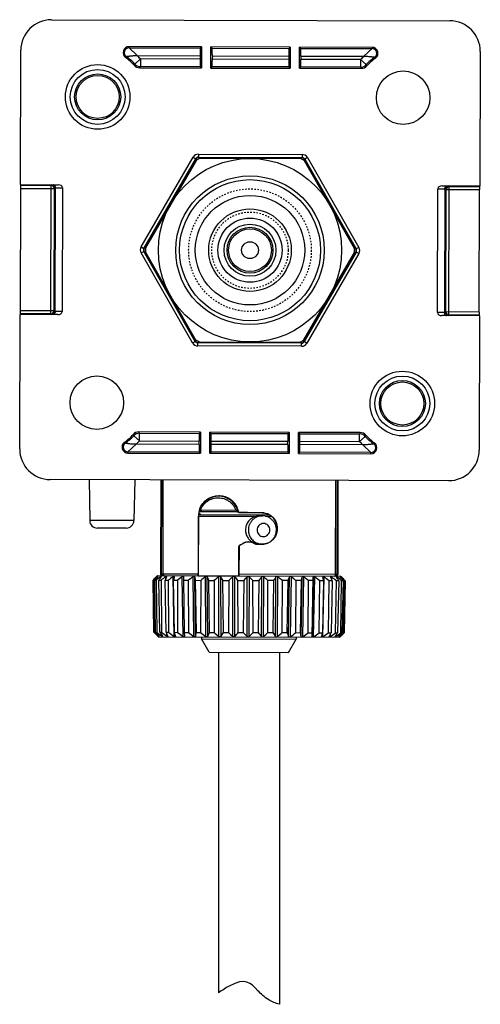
# Model space of a CAD drawing. Header units: inches. Extents: x 14 to 506, y -218 to 309.
# Tile 11 of 21: x 143 to 174, y 81 to 145. Entities that reach past the tile are written whole.
import ezdxf

# ---------------------------------------------------------------- set-up
doc = ezdxf.new("R2010")
doc.units = ezdxf.units.IN
doc.header["$LTSCALE"] = 0.595472
doc.header["$MEASUREMENT"] = 0
doc.linetypes.add('HIDDEN', pattern=[0.2, 0.1, -0.1])
doc.layers.get('0').update_dxf_attribs({"linetype": 'CONTINUOUS'})
doc.layers.add('02___PRT_ALL_AXES', color=7, linetype='CONTINUOUS')
doc.layers.add('DEFAULT_2', color=8, linetype='HIDDEN')

msp = doc.modelspace()

# ---------------------------------------------------------------- linework, layer by layer
at = {"color": 7, "linetype": 'Continuous'}
for p, q in [((145.441, 144.946), (171.519, 144.876)), ((150.523, 143.184), (150.523, 143.102)), ((155.266, 143.171), (150.523, 143.184)), ((150.523, 143.102), (155.184, 143.089)), ((151.055, 142.601), (150.523, 143.102)), ((155.184, 143.089), (155.266, 143.171)), ((155.266, 143.171), (155.263, 141.79)), ((155.881, 141.788), (155.885, 143.17)), ((155.967, 143.087), (155.885, 143.17)), ((161.066, 143.156), (155.885, 143.17)), ((155.967, 143.087), (160.984, 143.074)), ((160.984, 143.074), (161.066, 143.156)), ((161.066, 143.156), (161.062, 141.774)), ((161.681, 141.772), (161.685, 143.154)), ((161.767, 143.072), (161.685, 143.154)), ((166.428, 143.141), (161.685, 143.154)), ((161.767, 143.072), (166.428, 143.059)), ((166.428, 143.059), (165.893, 142.56)), ((166.428, 143.141), (166.428, 143.059)), ((143.412, 134.16), (143.436, 142.952)), ((150.296, 142.475), (150.343, 142.542)), ((151.265, 142.383), (150.891, 142.051)), ((151.055, 142.601), (155.174, 142.589)), ((151.265, 142.383), (151.263, 141.883)), ((155.173, 142.372), (151.265, 142.383)), ((155.174, 142.589), (155.173, 142.372)), ((155.974, 142.587), (155.973, 142.37)), ((160.973, 142.356), (155.973, 142.37)), ((155.974, 142.587), (160.974, 142.574)), ((160.974, 142.574), (160.973, 142.356)), ((161.774, 142.572), (161.773, 142.354)), ((165.682, 142.344), (161.773, 142.354)), ((161.774, 142.572), (165.893, 142.56)), ((165.682, 142.344), (165.681, 141.844)), ((165.682, 142.344), (166.054, 142.01)), ((166.651, 142.43), (166.604, 142.498)), ((173.514, 142.87), (173.49, 134.078)), ((151.226, 141.801), (155.263, 141.79)), ((155.181, 141.872), (151.263, 141.883)), ((155.181, 141.872), (155.263, 141.79)), ((155.963, 141.87), (155.881, 141.788)), ((155.881, 141.788), (161.062, 141.774)), ((160.981, 141.856), (155.963, 141.87)), ((160.981, 141.856), (161.062, 141.774)), ((161.763, 141.854), (161.681, 141.772)), ((161.681, 141.772), (165.718, 141.761)), ((165.681, 141.844), (161.763, 141.854)), ((151.312, 130.091), (154.719, 135.955)), ((154.719, 135.955), (154.892, 135.854)), ((155.066, 136.154), (155.065, 135.954)), ((155.065, 135.954), (155.078, 135.931)), ((155.065, 135.954), (161.847, 135.935)), ((155.066, 136.154), (161.847, 136.135)), ((155.078, 135.931), (161.833, 135.913)), ((161.847, 135.935), (161.833, 135.913)), ((161.847, 136.135), (161.847, 135.935)), ((162.193, 135.935), (162.019, 135.835)), ((162.193, 135.935), (165.568, 130.053)), ((151.485, 129.991), (154.892, 135.854)), ((151.512, 129.991), (154.905, 135.832)), ((154.912, 135.744), (151.591, 130.028)), ((154.892, 135.854), (154.905, 135.832)), ((161.761, 135.863), (155.151, 135.881)), ((165.288, 129.991), (161.999, 135.724)), ((162.019, 135.835), (162.006, 135.812)), ((162.006, 135.812), (165.368, 129.953)), ((162.019, 135.835), (165.394, 129.953)), ((143.412, 134.16), (143.434, 134.116)), ((143.412, 134.16), (145.877, 134.153)), ((143.434, 134.116), (145.415, 134.111)), ((145.392, 125.704), (145.415, 134.111)), ((145.415, 134.111), (145.449, 134.144)), ((145.449, 134.144), (145.568, 134.149)), ((145.568, 134.149), (145.877, 134.153)), ((171.025, 134.085), (173.49, 134.078)), ((171.025, 134.085), (171.334, 134.079)), ((171.334, 134.079), (171.453, 134.074)), ((171.453, 134.074), (171.487, 134.04)), ((171.464, 125.633), (171.487, 134.04)), ((171.487, 134.04), (173.468, 134.035)), ((173.49, 134.078), (173.468, 134.035)), ((143.413, 125.909), (143.435, 133.916)), ((143.435, 133.916), (145.615, 133.91)), ((145.615, 133.91), (145.593, 125.903)), ((145.615, 133.91), (145.648, 133.944)), ((145.626, 125.87), (145.648, 133.944)), ((145.648, 133.944), (145.708, 133.948)), ((145.686, 125.865), (145.708, 133.948)), ((145.708, 133.948), (146.158, 133.955)), ((146.158, 133.955), (146.136, 125.856)), ((170.72, 125.789), (170.742, 133.888)), ((170.742, 133.888), (171.193, 133.879)), ((171.193, 133.879), (171.171, 125.796)), ((171.193, 133.879), (171.253, 133.874)), ((171.253, 133.874), (171.231, 125.8)), ((171.253, 133.874), (171.286, 133.841)), ((171.264, 125.834), (171.286, 133.841)), ((171.286, 133.841), (173.466, 133.835)), ((173.444, 125.828), (173.466, 133.835)), ((151.311, 129.691), (151.485, 129.791)), ((154.686, 123.809), (151.311, 129.691)), ((151.312, 130.091), (151.485, 129.991)), ((151.485, 129.991), (151.512, 129.991)), ((154.859, 123.909), (151.485, 129.791)), ((151.485, 129.791), (151.511, 129.791)), ((154.873, 123.932), (151.511, 129.791)), ((151.59, 129.753), (154.88, 124.019)), ((161.967, 124), (165.288, 129.716)), ((165.367, 129.753), (161.974, 123.912)), ((165.394, 129.753), (161.987, 123.89)), ((165.566, 129.653), (162.16, 123.789)), ((165.394, 129.753), (165.367, 129.753)), ((165.394, 129.953), (165.368, 129.953)), ((165.568, 130.053), (165.394, 129.953)), ((165.566, 129.653), (165.394, 129.753)), ((143.365, 116.874), (143.389, 125.666)), ((143.389, 125.666), (143.411, 125.709)), ((145.854, 125.659), (143.389, 125.666)), ((145.392, 125.704), (143.411, 125.709)), ((145.593, 125.903), (143.413, 125.909)), ((145.426, 125.67), (145.392, 125.704)), ((145.545, 125.665), (145.426, 125.67)), ((145.854, 125.659), (145.545, 125.665)), ((145.626, 125.87), (145.593, 125.903)), ((145.686, 125.865), (145.626, 125.87)), ((146.136, 125.856), (145.686, 125.865)), ((171.171, 125.796), (170.72, 125.789)), ((171.311, 125.595), (171.002, 125.591)), ((173.467, 125.584), (171.002, 125.591)), ((171.231, 125.8), (171.171, 125.796)), ((171.264, 125.834), (171.231, 125.8)), ((173.444, 125.828), (171.264, 125.834)), ((171.43, 125.6), (171.311, 125.595)), ((171.464, 125.633), (171.43, 125.6)), ((173.445, 125.628), (171.464, 125.633)), ((173.467, 125.584), (173.443, 116.792)), ((173.467, 125.584), (173.445, 125.628)), ((154.686, 123.809), (154.859, 123.909)), ((154.859, 123.909), (154.873, 123.932)), ((155.032, 123.808), (155.046, 123.831)), ((155.032, 123.608), (155.032, 123.808)), ((161.814, 123.79), (155.032, 123.808)), ((161.801, 123.813), (155.046, 123.831)), ((155.118, 123.881), (161.728, 123.863)), ((161.814, 123.79), (161.801, 123.813)), ((161.813, 123.59), (161.814, 123.79)), ((161.987, 123.89), (161.974, 123.912)), ((162.16, 123.789), (161.987, 123.89)), ((161.813, 123.59), (155.032, 123.608)), ((155.198, 117.972), (151.161, 117.982)), ((151.197, 117.4), (151.198, 117.9)), ((151.198, 117.9), (155.116, 117.89)), ((155.116, 117.89), (155.198, 117.972)), ((155.198, 117.972), (155.194, 116.59)), ((155.813, 116.588), (155.816, 117.97)), ((155.898, 117.887), (155.816, 117.97)), ((160.998, 117.956), (155.816, 117.97)), ((155.898, 117.887), (160.915, 117.874)), ((160.915, 117.874), (160.998, 117.956)), ((160.998, 117.956), (160.994, 116.574)), ((161.613, 116.573), (161.616, 117.954)), ((161.698, 117.872), (161.616, 117.954)), ((165.653, 117.943), (161.616, 117.954)), ((161.698, 117.872), (165.616, 117.861)), ((165.614, 117.361), (165.616, 117.861)), ((150.228, 117.313), (150.275, 117.246)), ((151.197, 117.4), (150.825, 117.734)), ((151.197, 117.4), (155.106, 117.39)), ((155.105, 117.172), (155.106, 117.39)), ((155.905, 117.17), (155.906, 117.387)), ((155.906, 117.387), (160.906, 117.374)), ((160.905, 117.157), (160.906, 117.374)), ((161.705, 117.154), (161.706, 117.372)), ((161.706, 117.372), (165.614, 117.361)), ((165.614, 117.361), (165.988, 117.693)), ((166.583, 117.269), (166.535, 117.202)), ((150.451, 116.685), (150.986, 117.184)), ((150.451, 116.603), (150.451, 116.685)), ((155.112, 116.672), (150.451, 116.685)), ((150.451, 116.603), (155.194, 116.59)), ((155.105, 117.172), (150.986, 117.184)), ((155.112, 116.672), (155.194, 116.59)), ((155.895, 116.67), (155.813, 116.588)), ((155.813, 116.588), (160.994, 116.574)), ((160.912, 116.657), (155.895, 116.67)), ((160.905, 117.157), (155.905, 117.17)), ((160.912, 116.657), (160.994, 116.574)), ((161.695, 116.655), (161.613, 116.573)), ((161.613, 116.573), (166.356, 116.56)), ((166.356, 116.642), (161.695, 116.655)), ((165.824, 117.143), (161.705, 117.154)), ((165.824, 117.143), (166.356, 116.642)), ((166.356, 116.56), (166.356, 116.642)), ((171.438, 114.797), (145.359, 114.868)), ((147.905, 114.861), (147.944, 112.192)), ((150.893, 114.853), (150.839, 112.184)), ((152.599, 114.849), (152.582, 108.688)), ((152.64, 114.848), (152.623, 108.688)), ((152.742, 114.848), (152.725, 108.687)), ((164.039, 108.657), (164.056, 114.817)), ((164.141, 108.657), (164.158, 114.817)), ((164.199, 114.817), (164.182, 108.656)), ((155.896, 113.679), (155.854, 113.679)), ((156.623, 113.777), (156.181, 113.778)), ((156.945, 113.676), (156.896, 113.676)), ((155.111, 112.781), (157.682, 112.774)), ((155.189, 112.881), (155.139, 112.881)), ((155.168, 112.914), (155.17, 112.908)), ((155.17, 112.908), (155.261, 112.781)), ((155.17, 112.908), (155.178, 112.9)), ((155.171, 112.909), (155.262, 112.781)), ((155.175, 112.981), (155.175, 112.981)), ((155.178, 112.9), (155.197, 112.888)), ((155.197, 112.888), (155.211, 112.881)), ((155.211, 112.881), (155.262, 112.781)), ((155.211, 112.881), (157.51, 112.874)), ((157.51, 112.874), (157.619, 112.908)), ((157.51, 112.874), (157.524, 112.774)), ((157.619, 112.908), (157.524, 112.774)), ((157.655, 112.874), (157.595, 112.874)), ((157.619, 112.974), (157.619, 112.974)), ((157.698, 112.698), (157.705, 112.707)), ((150.839, 112.184), (147.944, 112.192)), ((155.064, 112.481), (155.054, 108.681)), ((155.064, 112.481), (158.863, 112.471)), ((155.066, 109.109), (155.075, 112.481)), ((155.08, 112.581), (159.693, 112.569)), ((159.226, 112.703), (159.217, 112.694)), ((159.461, 112.469), (159.843, 112.468)), ((150.338, 111.694), (148.443, 111.699)), ((160.222, 111.699), (160.212, 111.689)), ((160.212, 111.689), (160.212, 111.645)), ((160.222, 111.636), (160.212, 111.645)), ((160.222, 111.699), (160.222, 111.636)), ((157.707, 109.102), (157.711, 110.497)), ((157.711, 110.497), (157.72, 110.492)), ((157.72, 110.492), (157.715, 108.674)), ((157.766, 110.587), (157.775, 110.581)), ((158.002, 110.703), (158.001, 110.693)), ((158.941, 110.638), (158.938, 110.647)), ((159.22, 110.637), (158.941, 110.638)), ((159.22, 110.637), (159.212, 110.645)), ((155.063, 108.681), (155.066, 109.109)), ((157.707, 108.674), (157.707, 109.102)), ((152.118, 108.287), (152.091, 108.287)), ((152.142, 104.881), (152.091, 108.287)), ((152.118, 108.287), (152.165, 104.881)), ((152.207, 108.286), (152.294, 108.286)), ((152.261, 104.881), (152.207, 108.286)), ((152.294, 108.286), (152.336, 104.881)), ((152.331, 108.535), (152.317, 108.521)), ((152.384, 108.588), (152.331, 108.535)), ((152.386, 108.531), (152.374, 108.52)), ((152.374, 108.495), (152.374, 108.52)), ((152.384, 108.588), (155.054, 108.581)), ((152.414, 108.549), (152.386, 108.531)), ((152.395, 108.52), (152.414, 108.549)), ((152.475, 108.286), (152.62, 108.285)), ((152.53, 104.88), (152.475, 108.286)), ((152.591, 108.53), (152.577, 108.52)), ((152.579, 108.454), (152.577, 108.52)), ((155.054, 108.681), (152.582, 108.688)), ((152.62, 108.52), (152.63, 108.545)), ((152.62, 108.285), (152.655, 104.88)), ((152.888, 108.284), (153.088, 108.284)), ((152.943, 104.879), (152.888, 108.284)), ((152.951, 108.538), (152.923, 108.519)), ((152.926, 108.376), (152.923, 108.519)), ((152.986, 108.519), (152.991, 108.538)), ((153.088, 108.284), (153.114, 104.879)), ((153.447, 108.542), (153.404, 108.518)), ((153.472, 104.615), (153.404, 108.518)), ((153.436, 108.283), (153.686, 108.282)), ((153.49, 104.878), (153.436, 108.283)), ((153.486, 108.517), (153.487, 108.528)), ((153.686, 108.282), (153.703, 104.877)), ((154.065, 104.613), (154.007, 108.516)), ((154.107, 108.281), (154.106, 108.516)), ((154.107, 108.281), (154.399, 108.28)), ((154.157, 104.876), (154.107, 108.281)), ((154.399, 108.28), (154.408, 104.875)), ((154.765, 104.611), (154.718, 108.514)), ((154.878, 104.611), (154.831, 108.514)), ((154.882, 108.279), (155.211, 108.278)), ((154.928, 104.874), (154.882, 108.279)), ((155.054, 108.581), (155.054, 108.681)), ((155.062, 108.581), (155.063, 108.681)), ((155.062, 108.581), (157.707, 108.574)), ((155.211, 108.278), (155.209, 104.873)), ((155.553, 104.609), (155.519, 108.512)), ((155.678, 104.609), (155.644, 108.512)), ((155.744, 108.277), (156.101, 108.276)), ((155.783, 104.871), (155.744, 108.277)), ((156.101, 108.276), (156.089, 104.871)), ((156.41, 104.607), (156.39, 108.51)), ((156.544, 104.606), (156.524, 108.509)), ((156.671, 108.274), (157.047, 108.273)), ((156.703, 104.869), (156.671, 108.274)), ((157.047, 108.273), (157.025, 104.868)), ((157.316, 104.604), (157.311, 108.507)), ((157.456, 104.604), (157.45, 108.507)), ((157.639, 108.272), (158.026, 108.271)), ((157.663, 104.866), (157.639, 108.272)), ((157.707, 108.574), (157.707, 108.674)), ((157.715, 108.674), (157.714, 108.574)), ((157.714, 108.574), (164.379, 108.556)), ((164.182, 108.656), (157.715, 108.674)), ((158.026, 108.271), (157.994, 104.865)), ((158.248, 104.602), (158.258, 108.505)), ((158.39, 104.601), (158.399, 108.504)), ((158.626, 108.269), (159.013, 108.268)), ((158.641, 104.864), (158.626, 108.269)), ((159.013, 108.268), (158.972, 104.863)), ((159.183, 104.599), (159.208, 108.502)), ((159.323, 104.599), (159.348, 108.502)), ((159.985, 108.265), (159.607, 108.266)), ((159.612, 104.861), (159.607, 108.266)), ((159.985, 108.265), (159.935, 104.86)), ((160.098, 104.597), (160.137, 108.499)), ((160.233, 104.596), (160.272, 108.499)), ((160.553, 104.858), (160.558, 108.264)), ((160.918, 108.263), (160.558, 108.264)), ((160.918, 108.263), (160.86, 104.858)), ((160.97, 104.594), (161.024, 108.497)), ((161.097, 104.594), (161.15, 108.497)), ((161.44, 104.856), (161.455, 108.261)), ((161.788, 108.26), (161.455, 108.261)), ((161.788, 108.26), (161.724, 104.855)), ((161.779, 104.592), (161.845, 108.495)), ((161.894, 104.592), (161.96, 108.494)), ((162.251, 104.854), (162.276, 108.259)), ((162.574, 108.258), (162.276, 108.259)), ((162.503, 104.59), (162.581, 108.493)), ((162.574, 108.258), (162.505, 104.853)), ((162.581, 108.493), (162.574, 108.258)), ((162.604, 104.59), (162.682, 108.493)), ((162.967, 104.852), (163.002, 108.257)), ((163.256, 108.256), (163.002, 108.257)), ((163.256, 108.256), (163.185, 104.851)), ((163.21, 104.588), (163.298, 108.491)), ((163.213, 108.501), (163.214, 108.491)), ((163.298, 108.491), (163.255, 108.516)), ((163.57, 104.85), (163.614, 108.255)), ((163.819, 108.255), (163.614, 108.255)), ((163.723, 108.508), (163.727, 108.49)), ((163.819, 108.255), (163.745, 104.85)), ((163.793, 108.489), (163.765, 108.508)), ((163.789, 108.333), (163.793, 108.489)), ((164.044, 104.849), (164.097, 108.254)), ((164.248, 108.254), (164.097, 108.254)), ((164.1, 108.513), (164.109, 108.489)), ((164.154, 108.489), (164.122, 108.511)), ((164.152, 108.417), (164.154, 108.489)), ((164.248, 108.254), (164.174, 104.849)), ((164.333, 108.516), (164.35, 108.488)), ((164.351, 108.507), (164.333, 108.516)), ((164.374, 108.488), (164.351, 108.507)), ((164.373, 108.459), (164.374, 108.488)), ((164.379, 108.556), (164.417, 108.517)), ((164.379, 104.848), (164.439, 108.253)), ((164.416, 108.517), (164.444, 108.488)), ((164.427, 108.507), (164.416, 108.517)), ((164.432, 108.502), (164.427, 108.507)), ((164.446, 108.488), (164.432, 108.502)), ((164.533, 108.253), (164.439, 108.253)), ((164.533, 108.253), (164.46, 104.848)), ((164.566, 104.848), (164.632, 108.253)), ((164.665, 108.252), (164.595, 104.847)), ((164.601, 104.847), (164.671, 108.252)), ((164.665, 108.252), (164.632, 108.253)), ((164.668, 108.255), (164.633, 108.293)), ((164.671, 108.252), (164.668, 108.255)), ((152.142, 104.881), (152.165, 104.881)), ((152.215, 104.836), (152.218, 104.833)), ((152.261, 104.881), (152.336, 104.881)), ((152.403, 104.618), (152.418, 104.603)), ((152.433, 104.588), (152.418, 104.603)), ((152.433, 104.588), (164.308, 104.556)), ((152.459, 104.618), (152.458, 104.643)), ((152.483, 104.597), (152.468, 104.61)), ((152.48, 104.618), (152.5, 104.589)), ((152.497, 104.588), (152.483, 104.597)), ((152.5, 104.589), (152.5, 104.588)), ((152.53, 104.88), (152.655, 104.88)), ((152.658, 104.617), (152.657, 104.684)), ((152.686, 104.597), (152.669, 104.609)), ((152.694, 104.592), (152.686, 104.597)), ((152.705, 104.588), (152.694, 104.592)), ((152.701, 104.617), (152.713, 104.592)), ((152.713, 104.592), (152.711, 104.588)), ((152.943, 104.879), (153.114, 104.879)), ((152.999, 104.616), (152.996, 104.761)), ((153.02, 104.601), (152.999, 104.616)), ((153.046, 104.588), (153.02, 104.601)), ((153.052, 104.587), (153.046, 104.588)), ((153.068, 104.597), (153.061, 104.587)), ((153.062, 104.616), (153.068, 104.597)), ((153.49, 104.878), (153.703, 104.877)), ((153.554, 104.615), (153.555, 104.604)), ((153.555, 104.604), (153.555, 104.6)), ((154.157, 104.876), (154.408, 104.875)), ((154.164, 104.613), (154.157, 104.876)), ((154.928, 104.874), (155.209, 104.873)), ((155.768, 103.579), (155.27, 104.447)), ((155.27, 104.447), (161.47, 104.43)), ((155.783, 104.871), (156.089, 104.871)), ((156.703, 104.869), (157.025, 104.868)), ((157.663, 104.866), (157.994, 104.865)), ((158.641, 104.864), (158.972, 104.863)), ((159.612, 104.861), (159.935, 104.86)), ((160.553, 104.858), (160.86, 104.858)), ((160.968, 103.565), (161.47, 104.43)), ((161.44, 104.856), (161.724, 104.855)), ((162.251, 104.854), (162.505, 104.853)), ((162.505, 104.853), (162.503, 104.59)), ((162.967, 104.852), (163.185, 104.851)), ((163.124, 104.579), (163.126, 104.589)), ((163.138, 104.559), (163.133, 104.561)), ((163.57, 104.85), (163.745, 104.85)), ((163.626, 104.569), (163.627, 104.573)), ((163.633, 104.558), (163.626, 104.567)), ((163.627, 104.573), (163.631, 104.587)), ((163.675, 104.573), (163.643, 104.558)), ((163.697, 104.587), (163.675, 104.573)), ((163.697, 104.587), (163.701, 104.745)), ((163.996, 104.562), (163.999, 104.572)), ((163.997, 104.559), (163.996, 104.562)), ((163.999, 104.572), (164.007, 104.586)), ((164.01, 104.559), (164.005, 104.557)), ((164.024, 104.566), (164.01, 104.559)), ((164.052, 104.586), (164.024, 104.566)), ((164.044, 104.849), (164.174, 104.849)), ((164.052, 104.586), (164.054, 104.659)), ((164.225, 104.557), (164.233, 104.571)), ((164.226, 104.556), (164.225, 104.557)), ((164.233, 104.558), (164.229, 104.556)), ((164.233, 104.571), (164.238, 104.578)), ((164.251, 104.571), (164.233, 104.558)), ((164.268, 104.586), (164.251, 104.571)), ((164.268, 104.586), (164.269, 104.615)), ((164.308, 104.556), (164.33, 104.578)), ((164.31, 104.558), (164.309, 104.556)), ((164.323, 104.57), (164.31, 104.558)), ((164.33, 104.578), (164.337, 104.585)), ((164.379, 104.848), (164.46, 104.848)), ((164.556, 104.802), (164.598, 104.845)), ((164.566, 104.848), (164.595, 104.847)), ((164.598, 104.845), (164.601, 104.847)), ((155.768, 103.579), (160.968, 103.565))]:
    msp.add_line(p, q, dxfattribs=at)
for centre, radius in [((148.467, 139.899), 2.115), ((148.467, 139.899), 1.794), ((148.467, 139.899), 1.506), ((148.467, 139.899), 1.407), ((158.439, 129.872), 4.614), ((158.439, 129.872), 3.583), ((158.439, 129.872), 2.7), ((158.439, 129.872), 2.1), ((158.439, 129.872), 1.7), ((158.439, 129.872), 1.5), ((158.439, 129.872), 1.4), ((158.439, 129.872), 0.55), ((168.412, 119.845), 2.115), ((168.412, 119.845), 1.794), ((168.412, 119.845), 1.506), ((168.412, 119.845), 1.407)]:
    msp.add_circle(centre, radius, dxfattribs=at)
for centre, radius, start, end in [((150.522, 142.793), 0.391, 89.84461, 234.62042), ((150.522, 142.793), 0.309, 89.84461, 234.62042), ((166.427, 142.75), 0.391, 305.06881, 89.84461), ((166.427, 142.75), 0.309, 305.06881, 89.84461), ((148.467, 139.899), 3.159, 41.02191, 54.62042), ((148.467, 139.899), 3.241, 41.59571, 54.62042), ((148.467, 139.899), 3.741, 41.59571, 46.22803), ((168.466, 139.845), 3.741, 133.46183, 138.09352), ((168.466, 139.845), 3.241, 125.06881, 138.09352), ((168.466, 139.845), 3.159, 125.06881, 138.66731), ((139.12, 148.1), 13.234, 332.42096, 332.80288), ((151.227, 142.301), 0.5, 221.01786, 269.84866), ((151.265, 142.383), 0.5, 221.6, 269.84032), ((134.85, 149.286), 18.005, 335.43406, 335.72096), ((165.682, 142.344), 0.5, 269.84891, 318.08923), ((182.133, 149.158), 18.005, 203.96827, 204.25517), ((165.719, 142.261), 0.5, 269.84056, 318.67136), ((177.858, 147.995), 13.234, 206.88635, 207.26827), ((155.065, 135.754), 0.4, 89.84671, 149.84113), ((155.065, 135.754), 0.2, 89.8322, 149.85702), ((161.846, 135.735), 0.4, 29.84671, 89.84113), ((161.846, 135.736), 0.2, 29.8322, 89.85702), ((158.439, 129.872), 6.85, 118.69147, 120.99776), ((158.439, 129.872), 6.85, 58.69147, 60.99776), ((145.414, 133.911), 0.2, 359.86555, 89.82368), ((145.448, 133.944), 0.2, 359.86556, 89.82367), ((171.453, 133.874), 0.2, 89.86557, 179.82366), ((171.486, 133.84), 0.2, 89.86555, 179.82368), ((151.658, 129.89), 0.4, 149.84671, 209.84113), ((151.658, 129.89), 0.2, 149.8322, 209.85702), ((158.439, 129.872), 6.85, 178.69147, 180.99776), ((158.439, 129.872), 6.85, 358.69147, 0.99776), ((165.221, 129.854), 0.2, 329.8322, 29.85702), ((165.221, 129.854), 0.4, 329.84671, 29.84113), ((145.393, 125.904), 0.2, 269.86551, 359.82364), ((145.426, 125.87), 0.2, 269.86556, 359.82367), ((171.431, 125.8), 0.2, 179.86557, 269.82366), ((171.464, 125.833), 0.2, 179.86559, 269.82372), ((155.033, 124.008), 0.4, 209.84671, 269.84113), ((155.033, 124.008), 0.2, 209.8322, 269.85702), ((158.439, 129.872), 6.85, 238.69147, 240.99776), ((158.439, 129.872), 6.85, 298.69147, 300.99776), ((161.814, 123.99), 0.4, 269.84671, 329.84113), ((161.814, 123.99), 0.2, 269.8322, 329.85702), ((151.16, 117.483), 0.5, 89.84056, 138.67136), ((151.197, 117.4), 0.5, 89.84891, 138.08923), ((134.746, 110.586), 18.005, 23.96827, 24.25517), ((182.028, 110.458), 18.005, 155.43406, 155.72096), ((165.614, 117.361), 0.5, 41.6, 89.84032), ((165.652, 117.443), 0.5, 41.01786, 89.84866), ((150.452, 116.994), 0.391, 125.06881, 269.84461), ((150.452, 116.994), 0.309, 125.06881, 269.84461), ((148.412, 119.899), 3.159, 305.06881, 318.66731), ((148.412, 119.899), 3.241, 305.06881, 318.09352), ((139.021, 111.749), 13.234, 26.88635, 27.26827), ((148.412, 119.899), 3.741, 313.46183, 318.09352), ((168.412, 119.845), 3.741, 221.59571, 226.22803), ((177.759, 111.644), 13.234, 152.42096, 152.80288), ((168.412, 119.845), 3.241, 221.59571, 234.62042), ((168.412, 119.845), 3.159, 221.02191, 234.62042), ((166.357, 116.95), 0.391, 269.84461, 54.62042), ((166.357, 116.95), 0.309, 269.84461, 54.62042), ((156.392, 112.478), 1.3, 19.31595, 160.37351), ((156.396, 112.479), 1.319, 99.42377, 152.88437), ((156.396, 112.479), 1.319, 90.04152, 99.40367), ((156.396, 112.477), 1.321, 89.7632, 90.04312), ((156.396, 112.478), 1.321, 88.88698, 89.76322), ((156.396, 112.483), 1.315, 80.04215, 88.89489), ((156.394, 112.478), 1.33, 19.343, 88.35239), ((156.395, 112.479), 1.32, 26.82588, 80.0408), ((156.399, 112.477), 1.335, 160.23689, 179.8227), ((156.398, 112.478), 1.323, 160.68137, 175.5113), ((156.398, 112.478), 1.322, 157.64686, 160.68648), ((156.399, 112.468), 1.327, 152.49388, 157.25787), ((156.394, 112.47), 1.325, 22.34115, 27.10824), ((156.394, 112.478), 1.323, 19.98222, 22.05727), ((156.393, 112.477), 1.323, 19.32866, 19.98242), ((156.391, 112.477), 1.325, 9.59966, 19.31966), ((156.39, 112.476), 1.336, 9.92958, 19.35258), ((148.444, 112.199), 0.5, 180.84461, 269.84461), ((150.339, 112.194), 0.5, 269.84461, 358.84461), ((156.401, 112.477), 1.325, 175.50488, 179.83478), ((154.792, 112.282), 0.5, 36.74044, 53.07529), ((159.213, 111.696), 0.997, 61.15203, 89.78588), ((159.21, 111.647), 1.003, 319.17008, 352.72242), ((159.209, 111.648), 1.003, 352.69673, 359.83013), ((158.357, 109.986), 0.801, 63.15841, 116.38405), ((159.21, 111.647), 1.002, 317.75979, 319.17116), ((157.811, 110.497), 0.0999, 116.35608, 179.85104), ((157.82, 110.492), 0.0999, 116.36727, 179.84915), ((158.937, 111.138), 0.5, 243.78469, 270.44704), ((158.94, 111.146), 0.5, 243.67541, 269.88225), ((159.247, 111.552), 0.908, 259.03781, 269.82834), ((165.821, 95.228), 18.948, 135.44968, 136.43433), ((166.651, 92.654), 21.345, 132.73841, 132.91317), ((165.418, 93.995), 19.523, 131.92446, 132.75097), ((166.202, 97.237), 17.831, 140.7449, 141.70979), ((165.99, 91.993), 21.284, 129.0616, 130.05015), ((167.643, 99.055), 17.757, 147.78832, 148.6773), ((152.682, 108.688), 0.1, 179.8201, 269.87204), ((166.729, 90.291), 22.867, 127.14031, 128.10004), ((152.723, 108.687), 0.1, 179.83995, 269.83995), ((171.671, 100.529), 20.321, 156.84825, 157.565), ((167.388, 89.273), 23.789, 126.00453, 126.95159), ((185.52, 101.631), 32.766, 167.86758, 168.28666), ((168.083, 88.837), 24.195, 125.57523, 126.51597), ((168.786, 89.023), 24.038, 125.82069, 126.76206), ((118.856, 100.606), 36.834, 12.0238, 12.39743), ((169.489, 89.81), 23.344, 126.75901, 127.7074), ((135.73, 99.922), 21.688, 22.65698, 23.33111), ((170.035, 91.328), 21.941, 128.45426, 129.42585), ((140.783, 98.562), 18.622, 31.43838, 32.28982), ((170.802, 93.012), 20.545, 131.04681, 132.03052), ((143.117, 96.799), 18.507, 38.30662, 39.24034), ((171.719, 94.915), 19.128, 134.7293, 135.71671), ((158.329, 108.435), 0.099, 44.4363, 88.28945), ((144.473, 94.839), 19.511, 43.49892, 44.45894), ((172.993, 96.843), 18.054, 139.77603, 140.7422), ((145.422, 92.883), 20.925, 47.31943, 48.27869), ((175.114, 98.593), 17.956, 146.51807, 147.40955), ((146.198, 91.13), 22.356, 50.0331, 50.98172), ((179.54, 99.961), 20.389, 155.24848, 155.97154), ((147.095, 89.992), 23.237, 51.83119, 52.78069), ((193.237, 100.66), 32.354, 165.9862, 166.41376), ((147.794, 89.139), 23.986, 52.85746, 53.79931), ((148.495, 88.88), 24.205, 53.17948, 54.11995), ((128.937, 102.135), 34.861, 10.114, 10.50614), ((149.194, 89.244), 23.861, 52.82025, 53.76627), ((144.909, 100.994), 20.257, 21.00536, 21.71872), ((149.864, 90.197), 22.991, 51.7541, 52.71215), ((164.041, 108.657), 0.1, 269.84928, 359.84928), ((164.082, 108.657), 0.1, 269.81719, 359.86913), ((149.267, 99.567), 17.317, 30.10768, 31.01064), ((150.275, 91.427), 21.994, 49.9106, 50.87247), ((150.809, 97.806), 17.247, 37.28016, 38.26832), ((150.715, 93.254), 20.461, 47.14253, 48.1204), ((151.232, 95.844), 18.288, 42.72907, 43.74061), ((151.087, 95.477), 18.647, 43.41629, 44.24578), ((166.439, 118.777), 19.937, 224.18467, 225.25053), ((167.902, 122.08), 23.311, 227.542, 227.7081), ((166.704, 120.76), 21.529, 227.71192, 228.57238), ((166.818, 116.734), 18.772, 219.15377, 220.1984), ((167.343, 122.923), 23.468, 230.24628, 231.26397), ((152.953, 105.177), 0.746, 228.55067, 229.47512), ((168.234, 114.873), 18.613, 212.46944, 213.43531), ((167.637, 124.085), 24.358, 232.04037, 233.06075), ((152.934, 104.96), 0.44, 231.23009, 232.90184), ((172.204, 113.402), 21.062, 203.87069, 204.65592), ((168.231, 124.986), 25.156, 233.06509, 234.07691), ((185.908, 112.58), 33.32, 193.36546, 193.83075), ((168.846, 125.257), 25.39, 233.38685, 234.39707), ((169.458, 124.869), 25.026, 233.02881, 234.04508), ((119.643, 111.418), 35.886, 349.06588, 349.49276), ((170.06, 123.857), 24.103, 231.9652, 232.99469), ((136.322, 112.525), 20.913, 337.75807, 338.53309), ((170.893, 122.593), 23.092, 230.12678, 231.15858), ((141.262, 114.004), 17.941, 328.41085, 329.38952), ((171.558, 120.652), 21.456, 227.3621, 228.41189), ((143.499, 115.854), 17.926, 321.12907, 322.19776), ((172.388, 118.513), 19.836, 223.47569, 224.53397), ((144.762, 117.923), 19.057, 315.65082, 316.74292), ((173.607, 116.378), 18.622, 218.19539, 219.23404), ((145.617, 120.019), 20.631, 311.63143, 312.71542), ((175.748, 114.441), 18.489, 211.21041, 212.16924), ((146.299, 121.944), 22.25, 308.77174, 309.83669), ((180.374, 112.854), 21.089, 202.28382, 203.05858), ((146.719, 123.774), 23.97, 306.85725, 307.88859), ((194.951, 111.613), 33.907, 191.49567, 191.94951), ((147.326, 124.846), 24.949, 305.7254, 306.74281), ((147.939, 125.303), 25.379, 305.29803, 306.30854), ((125.962, 113.047), 38.114, 347.17779, 347.58243), ((148.554, 125.102), 25.211, 305.54325, 306.55452), ((143.049, 113.685), 22.504, 336.15341, 336.88216), ((149.148, 124.264), 24.472, 306.47931, 307.49844), ((147.723, 115.104), 19.386, 327.14233, 328.06078), ((149.877, 122.62), 22.938, 308.16939, 309.21603), ((164.529, 104.347), 0.371, 140.06282, 141.61887), ((149.405, 116.963), 19.324, 320.16843, 321.17368), ((150.263, 120.835), 21.452, 310.75793, 311.81853), ((149.913, 119.039), 20.42, 314.94313, 315.97508), ((150.565, 118.633), 19.673, 314.43606, 315.33091)]:
    msp.add_arc(centre, radius, start, end, dxfattribs=at)
for centre, major_axis, ratio, start_param, end_param in [((145.436, 142.946), (1.41, -1.418), 0.999924, 2.356233, 3.926953), ((171.514, 142.876), (-1.418, -1.41), 0.999924, 2.356233, 3.926953), ((155.183, 142.589), (0.001, 0.5), 0.017455, 0.017453, 1.570796), ((155.965, 142.587), (0.001, 0.5), 0.017455, -1.570796, -0.017453), ((160.983, 142.574), (0.001, 0.5), 0.017455, 0.017453, 1.570796), ((161.765, 142.572), (0.001, 0.5), 0.017455, -1.570796, -0.017453), ((155.182, 142.372), (0.001, 0.5), 0.017455, -4.712389, -3.159046), ((155.965, 142.37), (0.001, 0.5), 0.017455, -3.124139, -1.570796), ((160.982, 142.356), (0.001, 0.5), 0.017455, -4.712389, -3.159046), ((161.765, 142.354), (0.001, 0.5), 0.017455, -3.124139, -1.570796), ((155.078, 135.731), (0.1, -0.174), 0.999797, 2.618082, 3.665103), ((161.833, 135.713), (-0.1, -0.173), 0.999797, 2.618082, 3.665103), ((143.433, 133.916), (0.001, 0.2), 0.008727, -1.570796, -0.017453), ((145.873, 133.953), (0.285, 0.004), 0.700857, -0.012021, 1.546327), ((171.028, 133.885), (0.285, -0.006), 0.700857, 1.595266, 3.153614), ((173.468, 133.835), (0.001, 0.2), 0.008727, 0.017453, 1.570796), ((151.685, 129.89), (0.2, -0.001), 0.999797, 2.618082, 3.665103), ((165.194, 129.854), (-0.2, 0.001), 0.999797, 2.618082, 3.665103), ((143.411, 125.909), (0.001, 0.2), 0.008727, -3.124139, -1.570796), ((145.851, 125.859), (0.285, -0.006), 0.700857, -1.546327, 0.012021), ((171.006, 125.791), (0.285, 0.004), 0.700857, 3.129571, 4.687919), ((173.446, 125.828), (0.001, 0.2), 0.008727, -4.712389, -3.159046), ((155.046, 124.031), (0.1, 0.173), 0.999797, 2.618082, 3.665103), ((161.801, 124.013), (-0.1, 0.174), 0.999797, 2.618082, 3.665103), ((155.114, 117.39), (0.001, 0.5), 0.017455, 0.017453, 1.570796), ((155.897, 117.388), (0.001, 0.5), 0.017455, -1.570796, -0.017453), ((160.914, 117.374), (0.001, 0.5), 0.017455, 0.017453, 1.570796), ((161.697, 117.372), (0.001, 0.5), 0.017455, -1.570796, -0.017453), ((145.365, 116.868), (1.418, 1.41), 0.999924, 2.356233, 3.926953), ((155.114, 117.172), (0.001, 0.5), 0.017455, -4.712389, -3.159046), ((155.896, 117.17), (0.001, 0.5), 0.017455, -3.124139, -1.570796), ((160.914, 117.157), (0.001, 0.5), 0.017455, -4.712389, -3.159046), ((161.696, 117.154), (0.001, 0.5), 0.017455, -3.124139, -1.570796), ((171.443, 116.798), (-1.41, 1.418), 0.999924, 2.356233, 3.926953), ((158.393, 112.672), (6.3, -0.017), 0.005236, 1.438232, 1.680173), ((158.393, 112.672), (4.614, -0.013), 0.005236, 1.391302, 1.722034), ((158.368, 110.912), (4.636, 2.302), 0.004683, -1.70321, -1.652194), ((158.388, 110.922), (6.308, 3.133), 0.004683, -1.670417, -1.634464)]:
    msp.add_ellipse(centre, major_axis=major_axis, ratio=ratio, start_param=start_param, end_param=end_param, dxfattribs=at)
for points, knots in [([(150.343, 142.542), (150.344, 142.542), (150.346, 142.543), (150.35, 142.544), (150.356, 142.545), (150.365, 142.547), (150.376, 142.549), (150.394, 142.552), (150.422, 142.557), (150.459, 142.562), (150.501, 142.568), (150.548, 142.574), (150.616, 142.582), (150.706, 142.591), (150.819, 142.599), (150.936, 142.602), (151.015, 142.602), (151.055, 142.601)], [0, 0, 0, 0, 0.002359, 0.008192, 0.017421, 0.029908, 0.04549, 0.063963, 0.108584, 0.161905, 0.222278, 0.288257, 0.358692, 0.509386, 0.668847, 0.833327, 1, 1, 1, 1]), ([(165.893, 142.56), (165.933, 142.561), (166.012, 142.561), (166.129, 142.557), (166.241, 142.549), (166.332, 142.54), (166.4, 142.531), (166.446, 142.525), (166.489, 142.519), (166.526, 142.513), (166.553, 142.508), (166.572, 142.505), (166.583, 142.503), (166.591, 142.501), (166.598, 142.5), (166.602, 142.498), (166.604, 142.498), (166.604, 142.498)], [0, 0, 0, 0, 0.166673, 0.331153, 0.490614, 0.641308, 0.711743, 0.777722, 0.838095, 0.891416, 0.936037, 0.95451, 0.970093, 0.982579, 0.991808, 0.997641, 1, 1, 1, 1]), ([(145.708, 133.948), (145.708, 133.974), (145.701, 134.024), (145.672, 134.089), (145.626, 134.135), (145.587, 134.148), (145.568, 134.149)], [0, 0, 0, 0, 0.288019, 0.555938, 0.791493, 1, 1, 1, 1]), ([(171.193, 133.879), (171.193, 133.905), (171.2, 133.954), (171.23, 134.019), (171.275, 134.066), (171.315, 134.079), (171.334, 134.079)], [0, 0, 0, 0, 0.288019, 0.555938, 0.791493, 1, 1, 1, 1]), ([(145.686, 125.865), (145.686, 125.839), (145.679, 125.789), (145.649, 125.725), (145.604, 125.678), (145.564, 125.665), (145.545, 125.665)], [0, 0, 0, 0, 0.288019, 0.555938, 0.791493, 1, 1, 1, 1]), ([(171.171, 125.796), (171.171, 125.77), (171.178, 125.72), (171.207, 125.655), (171.252, 125.609), (171.292, 125.596), (171.311, 125.595)], [0, 0, 0, 0, 0.288019, 0.555938, 0.791493, 1, 1, 1, 1]), ([(150.986, 117.184), (150.946, 117.182), (150.867, 117.182), (150.75, 117.187), (150.637, 117.195), (150.547, 117.204), (150.479, 117.213), (150.433, 117.219), (150.39, 117.225), (150.353, 117.231), (150.326, 117.236), (150.307, 117.239), (150.296, 117.241), (150.288, 117.243), (150.281, 117.244), (150.277, 117.245), (150.275, 117.246), (150.275, 117.246)], [0, 0, 0, 0, 0.166673, 0.331153, 0.490614, 0.641308, 0.711743, 0.777722, 0.838095, 0.891416, 0.936037, 0.95451, 0.970093, 0.982579, 0.991808, 0.997641, 1, 1, 1, 1]), ([(166.535, 117.202), (166.535, 117.202), (166.533, 117.201), (166.529, 117.2), (166.523, 117.199), (166.514, 117.197), (166.503, 117.195), (166.485, 117.192), (166.457, 117.187), (166.42, 117.181), (166.377, 117.176), (166.331, 117.17), (166.263, 117.162), (166.173, 117.153), (166.06, 117.145), (165.943, 117.142), (165.864, 117.142), (165.824, 117.143)], [0, 0, 0, 0, 0.002359, 0.008192, 0.017421, 0.029908, 0.04549, 0.063963, 0.108584, 0.161905, 0.222278, 0.288257, 0.358692, 0.509386, 0.668847, 0.833327, 1, 1, 1, 1]), ([(155.143, 112.928), (155.191, 113.062), (155.329, 113.311), (155.638, 113.598), (156.017, 113.777), (156.294, 113.812), (156.433, 113.808)], [0, 0, 0, 0, 0.255642, 0.504032, 0.750452, 1, 1, 1, 1]), ([(155.211, 112.881), (155.233, 112.941), (155.286, 113.058), (155.392, 113.217), (155.52, 113.355), (155.666, 113.471), (155.827, 113.562), (156, 113.629), (156.182, 113.67), (156.306, 113.678), (156.369, 113.678)], [0, 0, 0, 0, 0.129211, 0.256127, 0.381113, 0.504795, 0.627893, 0.751094, 0.874984, 1, 1, 1, 1]), ([(156.369, 113.678), (156.429, 113.677), (156.55, 113.667), (156.728, 113.626), (156.899, 113.559), (157.061, 113.465), (157.207, 113.347), (157.334, 113.208), (157.437, 113.049), (157.489, 112.934), (157.51, 112.874)], [0, 0, 0, 0, 0.121282, 0.243919, 0.367849, 0.492913, 0.618885, 0.745528, 0.872623, 1, 1, 1, 1]), ([(158.863, 112.471), (158.812, 112.459), (158.714, 112.427), (158.576, 112.355), (158.452, 112.262), (158.345, 112.149), (158.258, 112.02), (158.193, 111.878), (158.154, 111.728), (158.145, 111.624), (158.145, 111.573)], [0, 0, 0, 0, 0.12463, 0.249552, 0.374585, 0.499666, 0.624751, 0.749826, 0.874924, 1, 1, 1, 1]), ([(159.25, 112.495), (159.19, 112.495), (159.07, 112.483), (158.897, 112.431), (158.738, 112.345), (158.598, 112.23), (158.483, 112.089), (158.397, 111.928), (158.345, 111.754), (158.332, 111.633), (158.332, 111.572)], [0, 0, 0, 0, 0.124323, 0.248749, 0.373365, 0.49823, 0.623368, 0.748743, 0.874335, 1, 1, 1, 1]), ([(159.071, 112.495), (159.053, 112.495), (158.983, 112.493), (158.913, 112.483), (158.863, 112.471)], [0, 0, 0, 0, 0.254184, 1, 1, 1, 1]), ([(159.226, 112.703), (159.355, 112.702), (159.617, 112.649), (159.948, 112.427), (160.17, 112.094), (160.222, 111.83), (160.222, 111.699)], [0, 0, 0, 0, 0.249496, 0.497964, 0.747828, 1, 1, 1, 1]), ([(160.167, 111.567), (160.168, 111.628), (160.156, 111.749), (160.104, 111.923), (160.019, 112.084), (159.904, 112.226), (159.764, 112.342), (159.604, 112.429), (159.431, 112.482), (159.31, 112.495), (159.25, 112.495)], [0, 0, 0, 0, 0.125132, 0.250271, 0.375342, 0.500371, 0.625343, 0.750254, 0.875151, 1, 1, 1, 1]), ([(160.212, 111.689), (160.213, 111.78), (160.188, 111.961), (160.082, 112.211), (159.915, 112.421), (159.771, 112.527), (159.694, 112.57)], [0, 0, 0, 0, 0.253881, 0.505267, 0.753484, 1, 1, 1, 1]), ([(158.332, 111.572), (158.332, 111.519), (158.341, 111.412), (158.381, 111.257), (158.447, 111.111), (158.537, 110.979), (158.649, 110.864), (158.778, 110.77), (158.921, 110.701), (159.023, 110.671), (159.075, 110.661)], [0, 0, 0, 0, 0.125562, 0.251107, 0.376446, 0.501602, 0.626522, 0.751206, 0.875681, 1, 1, 1, 1]), ([(159.741, 111.568), (159.741, 111.624), (159.72, 111.735), (159.627, 111.877), (159.487, 111.972), (159.322, 112.006), (159.157, 111.973), (159.017, 111.878), (158.923, 111.737), (158.901, 111.626), (158.901, 111.571)], [0, 0, 0, 0, 0.125644, 0.250901, 0.375638, 0.5, 0.624362, 0.749099, 0.874356, 1, 1, 1, 1]), ([(158.901, 111.571), (158.901, 111.515), (158.922, 111.404), (159.015, 111.262), (159.155, 111.167), (159.32, 111.133), (159.485, 111.166), (159.625, 111.261), (159.719, 111.402), (159.741, 111.513), (159.741, 111.568)], [0, 0, 0, 0, 0.125644, 0.250901, 0.375638, 0.5, 0.624362, 0.749099, 0.874356, 1, 1, 1, 1]), ([(160.222, 111.636), (160.221, 111.504), (160.168, 111.24), (159.944, 110.909), (159.612, 110.688), (159.35, 110.637), (159.22, 110.637)], [0, 0, 0, 0, 0.252172, 0.502035, 0.750503, 1, 1, 1, 1]), ([(159.245, 110.645), (159.305, 110.645), (159.426, 110.656), (159.6, 110.709), (159.76, 110.795), (159.901, 110.91), (160.016, 111.051), (160.102, 111.212), (160.155, 111.386), (160.167, 111.507), (160.167, 111.567)], [0, 0, 0, 0, 0.124849, 0.249745, 0.374657, 0.499629, 0.624658, 0.74973, 0.874869, 1, 1, 1, 1]), ([(158.714, 110.692), (158.659, 110.72), (158.543, 110.762), (158.358, 110.784), (158.173, 110.763), (158.056, 110.721), (158.001, 110.693)], [0, 0, 0, 0, 0.249938, 0.50004, 0.750125, 1, 1, 1, 1]), ([(158.717, 110.691), (158.718, 110.693), (158.714, 110.696), (158.717, 110.699), (158.719, 110.7), (158.719, 110.7)], [0, 0, 0, 0, 0.560597, 0.780581, 1, 1, 1, 1]), ([(152.63, 108.545), (152.63, 108.546), (152.63, 108.548), (152.627, 108.549), (152.623, 108.549), (152.619, 108.548), (152.613, 108.545), (152.603, 108.539), (152.596, 108.534), (152.591, 108.53)], [0, 0, 0, 0, 0.062751, 0.118345, 0.19294, 0.298189, 0.435865, 0.60222, 1, 1, 1, 1]), ([(152.814, 108.587), (152.803, 108.587), (152.779, 108.593), (152.749, 108.615), (152.729, 108.649), (152.725, 108.675), (152.725, 108.687)], [0, 0, 0, 0, 0.237465, 0.482459, 0.73772, 1, 1, 1, 1]), ([(152.991, 108.538), (152.991, 108.54), (152.99, 108.545), (152.985, 108.548), (152.98, 108.548), (152.974, 108.548), (152.964, 108.545), (152.956, 108.541), (152.951, 108.538)], [0, 0, 0, 0, 0.17102, 0.252895, 0.351663, 0.475446, 0.626525, 1, 1, 1, 1]), ([(153.487, 108.528), (153.487, 108.532), (153.486, 108.537), (153.482, 108.543), (153.477, 108.546), (153.471, 108.547), (153.46, 108.547), (153.452, 108.544), (153.447, 108.542)], [0, 0, 0, 0, 0.211241, 0.308125, 0.409417, 0.525456, 0.662146, 1, 1, 1, 1]), ([(154.106, 108.516), (154.106, 108.52), (154.105, 108.527), (154.1, 108.537), (154.09, 108.544), (154.076, 108.546), (154.06, 108.543), (154.042, 108.537), (154.024, 108.528), (154.013, 108.52), (154.007, 108.516)], [0, 0, 0, 0, 0.094257, 0.181071, 0.271058, 0.378873, 0.511129, 0.66426, 0.829699, 1, 1, 1, 1]), ([(154.831, 108.514), (154.831, 108.518), (154.828, 108.526), (154.819, 108.536), (154.807, 108.542), (154.791, 108.544), (154.773, 108.542), (154.747, 108.533), (154.729, 108.522), (154.718, 108.514)], [0, 0, 0, 0, 0.091917, 0.183755, 0.283877, 0.400871, 0.536684, 0.686588, 1, 1, 1, 1]), ([(155.644, 108.512), (155.643, 108.516), (155.638, 108.524), (155.627, 108.534), (155.612, 108.54), (155.594, 108.542), (155.575, 108.54), (155.548, 108.531), (155.53, 108.52), (155.519, 108.512)], [0, 0, 0, 0, 0.094108, 0.192746, 0.301583, 0.425052, 0.562214, 0.70775, 1, 1, 1, 1]), ([(156.524, 108.509), (156.519, 108.518), (156.502, 108.534), (156.465, 108.542), (156.425, 108.532), (156.401, 108.518), (156.39, 108.51)], [0, 0, 0, 0, 0.204615, 0.448427, 0.726247, 1, 1, 1, 1]), ([(157.45, 108.507), (157.443, 108.515), (157.423, 108.531), (157.385, 108.539), (157.344, 108.53), (157.321, 108.516), (157.311, 108.507)], [0, 0, 0, 0, 0.219474, 0.473642, 0.745009, 1, 1, 1, 1]), ([(158.258, 108.505), (158.267, 108.513), (158.29, 108.529), (158.317, 108.534), (158.332, 108.534)], [0, 0, 0, 0, 0.473623, 1, 1, 1, 1]), ([(159.348, 108.502), (159.338, 108.51), (159.315, 108.525), (159.274, 108.534), (159.235, 108.526), (159.215, 108.511), (159.208, 108.502)], [0, 0, 0, 0, 0.252995, 0.523583, 0.778793, 1, 1, 1, 1]), ([(160.272, 108.499), (160.262, 108.508), (160.238, 108.522), (160.198, 108.532), (160.161, 108.524), (160.143, 108.508), (160.137, 108.499)], [0, 0, 0, 0, 0.271606, 0.548765, 0.793819, 1, 1, 1, 1]), ([(161.15, 108.497), (161.139, 108.505), (161.121, 108.516), (161.095, 108.525), (161.075, 108.527), (161.057, 108.525), (161.042, 108.519), (161.031, 108.509), (161.026, 108.501), (161.024, 108.497)], [0, 0, 0, 0, 0.289984, 0.435002, 0.572215, 0.696283, 0.806004, 0.905449, 1, 1, 1, 1]), ([(161.96, 108.494), (161.949, 108.503), (161.931, 108.514), (161.905, 108.522), (161.887, 108.525), (161.871, 108.523), (161.858, 108.517), (161.849, 108.507), (161.846, 108.499), (161.845, 108.495)], [0, 0, 0, 0, 0.311011, 0.460475, 0.596522, 0.714349, 0.8155, 0.908031, 1, 1, 1, 1]), ([(162.682, 108.493), (162.676, 108.497), (162.665, 108.504), (162.647, 108.514), (162.629, 108.52), (162.613, 108.523), (162.599, 108.521), (162.588, 108.514), (162.582, 108.504), (162.581, 108.497), (162.581, 108.493)], [0, 0, 0, 0, 0.168826, 0.333294, 0.486142, 0.618922, 0.727918, 0.819086, 0.9063, 1, 1, 1, 1]), ([(163.255, 108.516), (163.249, 108.518), (163.241, 108.52), (163.23, 108.521), (163.224, 108.519), (163.219, 108.516), (163.214, 108.51), (163.213, 108.505), (163.213, 108.501)], [0, 0, 0, 0, 0.336117, 0.472452, 0.588451, 0.690176, 0.78777, 1, 1, 1, 1]), ([(163.765, 108.508), (163.759, 108.511), (163.751, 108.515), (163.741, 108.519), (163.735, 108.519), (163.73, 108.519), (163.724, 108.515), (163.723, 108.511), (163.723, 108.508)], [0, 0, 0, 0, 0.37079, 0.520985, 0.644307, 0.743174, 0.825977, 1, 1, 1, 1]), ([(163.949, 108.557), (163.961, 108.557), (163.985, 108.562), (164.015, 108.585), (164.034, 108.618), (164.039, 108.644), (164.039, 108.657)], [0, 0, 0, 0, 0.237465, 0.482459, 0.73772, 1, 1, 1, 1]), ([(164.122, 108.511), (164.119, 108.513), (164.114, 108.516), (164.107, 108.518), (164.101, 108.518), (164.1, 108.514), (164.1, 108.513)], [0, 0, 0, 0, 0.392211, 0.66905, 0.8406, 1, 1, 1, 1]), ([(153.531, 104.585), (153.526, 104.586), (153.516, 104.589), (153.496, 104.598), (153.481, 104.608), (153.472, 104.615)], [0, 0, 0, 0, 0.210589, 0.455577, 1, 1, 1, 1]), ([(153.555, 104.6), (153.555, 104.597), (153.553, 104.59), (153.546, 104.586), (153.543, 104.585)], [0, 0, 0, 0, 0.497448, 1, 1, 1, 1]), ([(154.128, 104.584), (154.117, 104.585), (154.095, 104.594), (154.075, 104.606), (154.065, 104.613)], [0, 0, 0, 0, 0.471072, 1, 1, 1, 1]), ([(154.164, 104.613), (154.164, 104.606), (154.163, 104.596), (154.153, 104.586), (154.146, 104.584), (154.143, 104.584)], [0, 0, 0, 0, 0.493667, 0.73086, 1, 1, 1, 1]), ([(154.831, 104.582), (154.819, 104.583), (154.795, 104.591), (154.775, 104.604), (154.765, 104.611)], [0, 0, 0, 0, 0.484963, 1, 1, 1, 1]), ([(154.878, 104.611), (154.877, 104.604), (154.872, 104.593), (154.859, 104.584), (154.851, 104.582), (154.847, 104.582)], [0, 0, 0, 0, 0.468214, 0.717001, 1, 1, 1, 1]), ([(155.62, 104.58), (155.608, 104.581), (155.584, 104.589), (155.563, 104.602), (155.553, 104.609)], [0, 0, 0, 0, 0.497166, 1, 1, 1, 1]), ([(155.678, 104.609), (155.675, 104.601), (155.665, 104.587), (155.647, 104.581), (155.638, 104.58)], [0, 0, 0, 0, 0.461443, 1, 1, 1, 1]), ([(156.477, 104.577), (156.471, 104.578), (156.447, 104.583), (156.425, 104.595), (156.41, 104.607)], [0, 0, 0, 0, 0.254513, 1, 1, 1, 1]), ([(156.544, 104.606), (156.54, 104.599), (156.526, 104.585), (156.507, 104.578), (156.496, 104.577)], [0, 0, 0, 0, 0.460911, 1, 1, 1, 1]), ([(157.381, 104.575), (157.368, 104.576), (157.345, 104.583), (157.325, 104.597), (157.316, 104.604)], [0, 0, 0, 0, 0.517927, 1, 1, 1, 1]), ([(157.456, 104.604), (157.45, 104.596), (157.433, 104.582), (157.412, 104.576), (157.401, 104.575)], [0, 0, 0, 0, 0.465366, 1, 1, 1, 1]), ([(158.309, 104.572), (158.297, 104.574), (158.274, 104.58), (158.256, 104.594), (158.248, 104.602)], [0, 0, 0, 0, 0.526667, 1, 1, 1, 1]), ([(158.39, 104.601), (158.382, 104.594), (158.363, 104.58), (158.341, 104.573), (158.329, 104.572)], [0, 0, 0, 0, 0.472439, 1, 1, 1, 1]), ([(159.238, 104.57), (159.227, 104.571), (159.206, 104.578), (159.189, 104.592), (159.183, 104.599)], [0, 0, 0, 0, 0.533949, 1, 1, 1, 1]), ([(159.323, 104.599), (159.314, 104.591), (159.294, 104.578), (159.271, 104.571), (159.259, 104.57)], [0, 0, 0, 0, 0.481044, 1, 1, 1, 1]), ([(160.147, 104.567), (160.136, 104.569), (160.117, 104.575), (160.103, 104.589), (160.098, 104.597)], [0, 0, 0, 0, 0.538782, 1, 1, 1, 1]), ([(160.233, 104.596), (160.228, 104.593), (160.208, 104.579), (160.185, 104.569), (160.166, 104.567)], [0, 0, 0, 0, 0.242223, 1, 1, 1, 1]), ([(161.011, 104.565), (161.002, 104.566), (160.984, 104.572), (160.973, 104.587), (160.97, 104.594)], [0, 0, 0, 0, 0.538982, 1, 1, 1, 1]), ([(161.097, 104.594), (161.087, 104.587), (161.066, 104.574), (161.042, 104.566), (161.03, 104.565)], [0, 0, 0, 0, 0.501561, 1, 1, 1, 1]), ([(161.811, 104.563), (161.806, 104.563), (161.798, 104.566), (161.785, 104.575), (161.78, 104.585), (161.779, 104.592)], [0, 0, 0, 0, 0.283736, 0.53345, 1, 1, 1, 1]), ([(161.894, 104.592), (161.884, 104.585), (161.863, 104.572), (161.839, 104.564), (161.827, 104.563)], [0, 0, 0, 0, 0.513607, 1, 1, 1, 1]), ([(162.525, 104.561), (162.522, 104.561), (162.515, 104.564), (162.505, 104.573), (162.503, 104.584), (162.503, 104.59)], [0, 0, 0, 0, 0.271449, 0.510226, 1, 1, 1, 1]), ([(162.604, 104.59), (162.594, 104.583), (162.574, 104.571), (162.551, 104.562), (162.54, 104.561)], [0, 0, 0, 0, 0.527283, 1, 1, 1, 1]), ([(163.133, 104.561), (163.131, 104.562), (163.129, 104.564), (163.125, 104.57), (163.124, 104.575), (163.124, 104.579)], [0, 0, 0, 0, 0.241466, 0.477781, 1, 1, 1, 1]), ([(163.21, 104.588), (163.2, 104.581), (163.185, 104.572), (163.165, 104.563), (163.155, 104.56), (163.15, 104.559)], [0, 0, 0, 0, 0.542482, 0.787857, 1, 1, 1, 1])]:
    msp.add_open_spline(points, degree=3, knots=knots, dxfattribs=at)
for points in [[(163.626, 104.567), (163.626, 104.568), (163.626, 104.568), (163.626, 104.569)], [(163.999, 104.557), (163.998, 104.557), (163.997, 104.558), (163.997, 104.559)]]:
    msp.add_open_spline(points, degree=3, dxfattribs=at)
msp.add_open_spline([(160.368, 80.548), (160.106, 80.62), (159.872, 80.717), (159.668, 80.839), (159.38, 81.013), (158.556, 81.822), (158.157, 82.328), (157.068, 81.733), (156.863, 81.621), (156.63, 81.475), (156.368, 81.296)], degree=3, knots=[0.522628, 0.522628, 0.522628, 0.522628, 0.720659, 0.720659, 0.720659, 1, 1.726733, 1.726733, 1.726733, 1.863534, 1.863534, 1.863534, 1.863534])
at = {"layer": '02___PRT_ALL_AXES', "color": 7, "linetype": 'Continuous'}
for p, q in [((159.071, 112.495), (159.25, 112.495)), ((159.072, 110.645), (159.245, 110.645)), ((155.271, 104.581), (155.27, 104.447)), ((161.471, 104.564), (161.47, 104.43)), ((156.368, 103.572), (156.368, 81.296)), ((160.368, 103.572), (160.368, 80.548))]:
    msp.add_line(p, q, dxfattribs=at)
for centre, radius in [((168.466, 139.845), 1.75), ((158.439, 129.872), 6), ((158.439, 129.872), 4.864), ((148.412, 119.899), 1.75)]:
    msp.add_circle(centre, radius, dxfattribs=at)
for centre, radius, start, end in [((159.08, 111.581), 0.936, 241.76241, 252.88496), ((159.077, 111.571), 0.926, 252.8941, 258.50273), ((159.075, 111.563), 0.918, 258.51083, 264.15544), ((159.075, 111.556), 0.911, 264.15572, 268.56626)]:
    msp.add_arc(centre, radius, start, end, dxfattribs=at)
msp.add_open_spline([(158.145, 111.573), (158.144, 111.49), (158.167, 111.322), (158.268, 111.091), (158.427, 110.894), (158.564, 110.795), (158.637, 110.756)], degree=3, knots=[0, 0, 0, 0, 0.25001, 0.499975, 0.750009, 1, 1, 1, 1], dxfattribs=at)
at = {"layer": 'DEFAULT_2', "color": 8, "linetype": 'HIDDEN'}
for radius in [4.015, 2.5]:
    msp.add_circle((158.439, 129.872), radius, dxfattribs=at)

doc.saveas('drawing.dxf')
